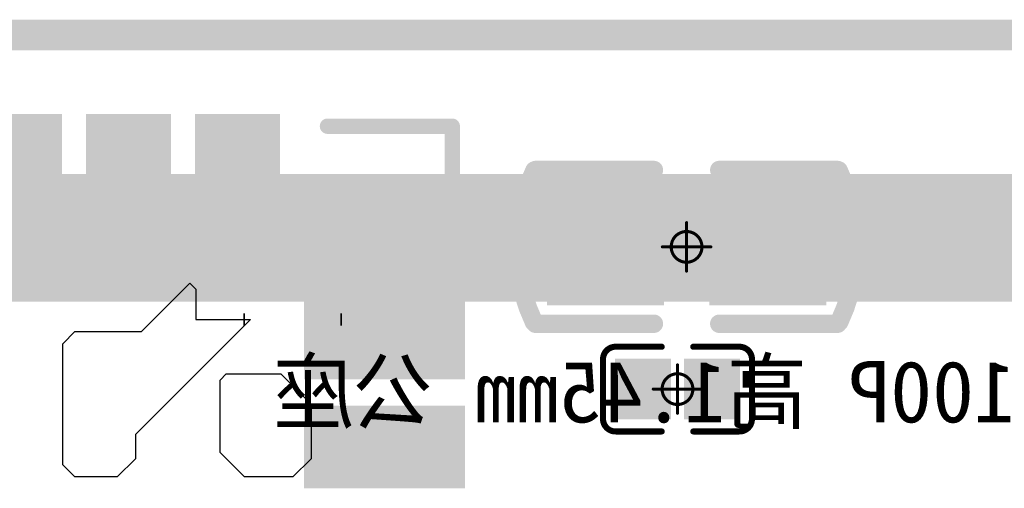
# Model space of a CAD drawing. Header units: millimetres. Extents: x -47 to 199, y -56 to 203.
# Tile 137 of 157: x 70.05 to 78.18, y 199.26 to 203.13. Entities that reach past the tile are written whole.
import ezdxf

# ---------------------------------------------------------------- set-up
doc = ezdxf.new("R2010")
doc.units = ezdxf.units.MM
doc.header["$LTSCALE"] = 1.21
doc.header["$MEASUREMENT"] = 0
doc.layers.get('0').update_dxf_attribs({"linetype": 'CONTINUOUS'})
for name, color, linetype in [('BottomLayer', 5, 'CONTINUOUS'), ('BottomPaste', 16, 'CONTINUOUS'), ('BottomSolder', 6, 'CONTINUOUS'), ('KeepOutLayer', 6, 'CONTINUOUS'), ('Mechanical15', 56, 'CONTINUOUS'), ('Mechanical7', 56, 'CONTINUOUS'), ('TopLayer', 1, 'CONTINUOUS'), ('TopOverlay', 2, 'CONTINUOUS'), ('TopPaste', 8, 'CONTINUOUS'), ('TopSolder', 216, 'CONTINUOUS')]:
    doc.layers.add(name, color=color, linetype=linetype)
doc.styles.get("Standard").update_dxf_attribs({"font": 'txt', "width": 0.8})

# ---------------------------------------------------------------- blocks, each defined once
blk = doc.blocks.new('QFN44P_3_AP6203BM__88')
at = {"layer": 'TopLayer'}
for points in [[(0.11516, 0.24606), (0.09547, 0.24606), (0.11516, 0.20177), (0.09547, 0.20177)], [(0.15059, 0.24606), (0.13091, 0.24606), (0.15059, 0.20177), (0.13091, 0.20177)], [(0.18602, 0.24606), (0.16634, 0.24606), (0.18602, 0.20177), (0.16634, 0.20177)], [(0.24606, 0.16772), (0.24606, 0.18661), (0.20177, 0.16772), (0.20177, 0.18661)], [(0.24606, 0.13228), (0.24606, 0.15118), (0.20177, 0.13228), (0.20177, 0.15118)]]:
    blk.add_solid(points, dxfattribs=at)
at = {"layer": 'TopOverlay', "const_width": 0.005}
for points in [[(0.20541, 0.24606), (0.24596, 0.24606)], [(0.24596, 0.20551), (0.24596, 0.24606)]]:
    blk.add_lwpolyline(points, dxfattribs=at)
at = {"layer": 'TopOverlay', "const_width": 0.0025}
for points in [[(0.20416, 0.24606, 1), (0.20666, 0.24606, 1)], [(0.24471, 0.24606, 1), (0.24721, 0.24606, 1)], [(0.24471, 0.24606, 1), (0.24721, 0.24606, 1)], [(0.24471, 0.20551, 1), (0.24721, 0.20551, 1)]]:
    blk.add_lwpolyline(points, format="xyb", close=True, dxfattribs=at)
at = {"layer": 'TopPaste'}
for points in [[(0.11516, 0.24606), (0.09547, 0.24606), (0.11516, 0.20177), (0.09547, 0.20177)], [(0.15059, 0.24606), (0.13091, 0.24606), (0.15059, 0.20177), (0.13091, 0.20177)], [(0.18602, 0.24606), (0.16634, 0.24606), (0.18602, 0.20177), (0.16634, 0.20177)], [(0.24606, 0.16772), (0.24606, 0.18661), (0.20177, 0.16772), (0.20177, 0.18661)], [(0.24606, 0.13228), (0.24606, 0.15118), (0.20177, 0.13228), (0.20177, 0.15118)]]:
    blk.add_solid(points, dxfattribs=at)
at = {"layer": 'TopSolder'}
for points in [[(0.11916, 0.25006), (0.09147, 0.25006), (0.11916, 0.19777), (0.09147, 0.19777)], [(0.15459, 0.25006), (0.12691, 0.25006), (0.15459, 0.19777), (0.12691, 0.19777)], [(0.19002, 0.25006), (0.16234, 0.25006), (0.19002, 0.19777), (0.16234, 0.19777)], [(0.25006, 0.16372), (0.25006, 0.19061), (0.19777, 0.16372), (0.19777, 0.19061)], [(0.25006, 0.12828), (0.25006, 0.15518), (0.19777, 0.12828), (0.19777, 0.15518)]]:
    blk.add_solid(points, dxfattribs=at)
blk = doc.blocks.new('CM4_PLUG__DF40C_100DS_0_4V_51___176')
at = {"layer": 'BottomLayer'}
for points in [[(-0.43248, 0.73819), (-0.44153, 0.73819), (-0.43248, 0.70472), (-0.44153, 0.70472)], [(-0.41673, 0.73819), (-0.42579, 0.73819), (-0.41673, 0.70472), (-0.42579, 0.70472)], [(-0.40098, 0.73819), (-0.41004, 0.73819), (-0.40098, 0.70472), (-0.41004, 0.70472)], [(-0.38523, 0.73819), (-0.39429, 0.73819), (-0.38523, 0.70472), (-0.39429, 0.70472)], [(-0.36949, 0.73819), (-0.37854, 0.73819), (-0.36949, 0.70472), (-0.37854, 0.70472)], [(-0.35374, 0.73819), (-0.36279, 0.73819), (-0.35374, 0.70472), (-0.36279, 0.70472)], [(-0.33799, 0.73819), (-0.34705, 0.73819), (-0.33799, 0.70472), (-0.34705, 0.70472)], [(-0.32224, 0.73819), (-0.3313, 0.73819), (-0.32224, 0.70472), (-0.3313, 0.70472)], [(-0.30649, 0.73819), (-0.31555, 0.73819), (-0.30649, 0.70472), (-0.31555, 0.70472)], [(-0.29075, 0.73819), (-0.2998, 0.73819), (-0.29075, 0.70472), (-0.2998, 0.70472)], [(-0.275, 0.73819), (-0.28405, 0.73819), (-0.275, 0.70472), (-0.28405, 0.70472)], [(-0.25925, 0.73819), (-0.26831, 0.73819), (-0.25925, 0.70472), (-0.26831, 0.70472)], [(-0.2435, 0.73819), (-0.25256, 0.73819), (-0.2435, 0.70472), (-0.25256, 0.70472)], [(-0.22775, 0.73819), (-0.23681, 0.73819), (-0.22775, 0.70472), (-0.23681, 0.70472)], [(-0.21201, 0.73819), (-0.22106, 0.73819), (-0.21201, 0.70472), (-0.22106, 0.70472)], [(-0.19626, 0.73819), (-0.20531, 0.73819), (-0.19626, 0.70472), (-0.20531, 0.70472)], [(-0.18051, 0.73819), (-0.18957, 0.73819), (-0.18051, 0.70472), (-0.18957, 0.70472)], [(-0.16476, 0.73819), (-0.17382, 0.73819), (-0.16476, 0.70472), (-0.17382, 0.70472)], [(-0.14901, 0.73819), (-0.15807, 0.73819), (-0.14901, 0.70472), (-0.15807, 0.70472)], [(-0.13327, 0.73819), (-0.14232, 0.73819), (-0.13327, 0.70472), (-0.14232, 0.70472)]]:
    blk.add_solid(points, dxfattribs=at)
at = {"layer": 'BottomPaste'}
for points in [[(-0.43248, 0.73819), (-0.44153, 0.73819), (-0.43248, 0.70472), (-0.44153, 0.70472)], [(-0.41673, 0.73819), (-0.42579, 0.73819), (-0.41673, 0.70472), (-0.42579, 0.70472)], [(-0.40098, 0.73819), (-0.41004, 0.73819), (-0.40098, 0.70472), (-0.41004, 0.70472)], [(-0.38523, 0.73819), (-0.39429, 0.73819), (-0.38523, 0.70472), (-0.39429, 0.70472)], [(-0.36949, 0.73819), (-0.37854, 0.73819), (-0.36949, 0.70472), (-0.37854, 0.70472)], [(-0.35374, 0.73819), (-0.36279, 0.73819), (-0.35374, 0.70472), (-0.36279, 0.70472)], [(-0.33799, 0.73819), (-0.34705, 0.73819), (-0.33799, 0.70472), (-0.34705, 0.70472)], [(-0.32224, 0.73819), (-0.3313, 0.73819), (-0.32224, 0.70472), (-0.3313, 0.70472)], [(-0.30649, 0.73819), (-0.31555, 0.73819), (-0.30649, 0.70472), (-0.31555, 0.70472)], [(-0.29075, 0.73819), (-0.2998, 0.73819), (-0.29075, 0.70472), (-0.2998, 0.70472)], [(-0.275, 0.73819), (-0.28405, 0.73819), (-0.275, 0.70472), (-0.28405, 0.70472)], [(-0.25925, 0.73819), (-0.26831, 0.73819), (-0.25925, 0.70472), (-0.26831, 0.70472)], [(-0.2435, 0.73819), (-0.25256, 0.73819), (-0.2435, 0.70472), (-0.25256, 0.70472)], [(-0.22775, 0.73819), (-0.23681, 0.73819), (-0.22775, 0.70472), (-0.23681, 0.70472)], [(-0.21201, 0.73819), (-0.22106, 0.73819), (-0.21201, 0.70472), (-0.22106, 0.70472)], [(-0.19626, 0.73819), (-0.20531, 0.73819), (-0.19626, 0.70472), (-0.20531, 0.70472)], [(-0.18051, 0.73819), (-0.18957, 0.73819), (-0.18051, 0.70472), (-0.18957, 0.70472)], [(-0.16476, 0.73819), (-0.17382, 0.73819), (-0.16476, 0.70472), (-0.17382, 0.70472)], [(-0.14901, 0.73819), (-0.15807, 0.73819), (-0.14901, 0.70472), (-0.15807, 0.70472)], [(-0.13327, 0.73819), (-0.14232, 0.73819), (-0.13327, 0.70472), (-0.14232, 0.70472)]]:
    blk.add_solid(points, dxfattribs=at)
at = {"layer": 'BottomSolder'}
for points in [[(-0.44423, 0.74219), (-0.46128, 0.74219), (-0.44423, 0.70072), (-0.46128, 0.70072)], [(-0.42848, 0.74219), (-0.44553, 0.74219), (-0.42848, 0.70072), (-0.44553, 0.70072)], [(-0.41273, 0.74219), (-0.42979, 0.74219), (-0.41273, 0.70072), (-0.42979, 0.70072)], [(-0.39698, 0.74219), (-0.41404, 0.74219), (-0.39698, 0.70072), (-0.41404, 0.70072)], [(-0.38123, 0.74219), (-0.39829, 0.74219), (-0.38123, 0.70072), (-0.39829, 0.70072)], [(-0.36549, 0.74219), (-0.38254, 0.74219), (-0.36549, 0.70072), (-0.38254, 0.70072)], [(-0.34974, 0.74219), (-0.36679, 0.74219), (-0.34974, 0.70072), (-0.36679, 0.70072)], [(-0.33399, 0.74219), (-0.35105, 0.74219), (-0.33399, 0.70072), (-0.35105, 0.70072)], [(-0.31824, 0.74219), (-0.3353, 0.74219), (-0.31824, 0.70072), (-0.3353, 0.70072)], [(-0.30249, 0.74219), (-0.31955, 0.74219), (-0.30249, 0.70072), (-0.31955, 0.70072)], [(-0.28675, 0.74219), (-0.3038, 0.74219), (-0.28675, 0.70072), (-0.3038, 0.70072)], [(-0.271, 0.74219), (-0.28805, 0.74219), (-0.271, 0.70072), (-0.28805, 0.70072)], [(-0.25525, 0.74219), (-0.27231, 0.74219), (-0.25525, 0.70072), (-0.27231, 0.70072)], [(-0.2395, 0.74219), (-0.25656, 0.74219), (-0.2395, 0.70072), (-0.25656, 0.70072)], [(-0.22375, 0.74219), (-0.24081, 0.74219), (-0.22375, 0.70072), (-0.24081, 0.70072)], [(-0.20801, 0.74219), (-0.22506, 0.74219), (-0.20801, 0.70072), (-0.22506, 0.70072)], [(-0.19226, 0.74219), (-0.20931, 0.74219), (-0.19226, 0.70072), (-0.20931, 0.70072)], [(-0.17651, 0.74219), (-0.19357, 0.74219), (-0.17651, 0.70072), (-0.19357, 0.70072)], [(-0.16076, 0.74219), (-0.17782, 0.74219), (-0.16076, 0.70072), (-0.17782, 0.70072)], [(-0.14501, 0.74219), (-0.16207, 0.74219), (-0.14501, 0.70072), (-0.16207, 0.70072)], [(-0.12927, 0.74219), (-0.14632, 0.74219), (-0.12927, 0.70072), (-0.14632, 0.70072)], [(-0.11352, 0.74219), (-0.13057, 0.74219), (-0.11352, 0.70072), (-0.13057, 0.70072)]]:
    blk.add_solid(points, dxfattribs=at)
blk = doc.blocks.new('C0603_424')
at = {"layer": 'Mechanical15', "const_width": 0.001}
for points in [[(0, -0.00787), (0, 0.00788)], [(-0.00787, 0), (0.00788, 0)]]:
    blk.add_lwpolyline(points, dxfattribs=at)
at = {"layer": 'Mechanical15'}
for points, const_width in [([(-0.00025, 0.00788, 1), (0.00025, 0.00788, 1)], 0.0005), ([(0.005, 0, 1), (-0.005, 0, 1)], 0.001), ([(-0.00812, 0, 1), (-0.00762, 0, 1)], 0.0005), ([(-0.00525, 0, 1), (-0.00475, 0, 1)], 0.0005), ([(0.00475, 0, 1), (0.00525, 0, 1)], 0.0005), ([(0.00763, 0, 1), (0.00813, 0, 1)], 0.0005), ([(-0.00025, -0.00787, 1), (0.00025, -0.00787, 1)], 0.0005)]:
    blk.add_lwpolyline(points, format="xyb", close=True, dxfattribs=dict(at, const_width=const_width))
at = {"layer": 'TopLayer'}
for points in [[(-0.04138, -0.015), (-0.01138, -0.015), (-0.04138, 0.015), (-0.01138, 0.015)], [(0.01138, -0.015), (0.04138, -0.015), (0.01138, 0.015), (0.04138, 0.015)]]:
    blk.add_solid(points, dxfattribs=at)
at = {"layer": 'TopOverlay', "const_width": 0.006}
for points in [[(-0.04963, -0.02444, -0.227259), (-0.04943, 0.02486)], [(0.04943, 0.02486, -0.227259), (0.04963, -0.02444)]]:
    blk.add_lwpolyline(points, format="xyb", dxfattribs=at)
at = {"layer": 'TopOverlay', "const_width": 0.003}
for points in [[(-0.05093, 0.02486, 1), (-0.04793, 0.02486, 1)], [(-0.05059, 0.025, 1), (-0.04759, 0.025, 1)], [(-0.01213, 0.025, 1), (-0.00913, 0.025, 1)], [(0.00913, 0.025, 1), (0.01213, 0.025, 1)], [(0.04759, 0.025, 1), (0.05059, 0.025, 1)], [(0.04793, 0.02486, 1), (0.05093, 0.02486, 1)], [(-0.0015, 0.009, 1), (0.0015, 0.009, 1)], [(-0.0045, 0, 1), (-0.0015, 0, 1)], [(-0.0015, 0, 1), (0.0015, 0, 1)], [(-0.0015, 0, 1), (0.0015, 0, 1)], [(0.0015, 0, 1), (0.0045, 0, 1)], [(-0.0015, -0.009, 1), (0.0015, -0.009, 1)], [(-0.05113, -0.02444, 1), (-0.04813, -0.02444, 1)], [(-0.05059, -0.025, 1), (-0.04759, -0.025, 1)], [(-0.01213, -0.025, 1), (-0.00913, -0.025, 1)], [(0.00913, -0.025, 1), (0.01213, -0.025, 1)], [(0.04759, -0.025, 1), (0.05059, -0.025, 1)], [(0.04813, -0.02444, 1), (0.05113, -0.02444, 1)]]:
    blk.add_lwpolyline(points, format="xyb", close=True, dxfattribs=at)
at = {"layer": 'TopOverlay', "const_width": 0.006}
for points in [[(-0.04909, 0.025), (-0.01063, 0.025)], [(0.01063, 0.025), (0.04909, 0.025)], [(0, -0.009), (0, 0.009)], [(-0.003, 0), (0, 0)], [(0, 0), (0.003, 0)], [(-0.04909, -0.025), (-0.01063, -0.025)], [(0.01063, -0.025), (0.04909, -0.025)]]:
    blk.add_lwpolyline(points, dxfattribs=at)
at = {"layer": 'TopPaste'}
for points in [[(-0.04138, -0.015), (-0.01138, -0.015), (-0.04138, 0.015), (-0.01138, 0.015)], [(0.01138, -0.015), (0.04138, -0.015), (0.01138, 0.015), (0.04138, 0.015)]]:
    blk.add_solid(points, dxfattribs=at)
at = {"layer": 'TopSolder'}
for points in [[(-0.04538, -0.019), (-0.00738, -0.019), (-0.04538, 0.019), (-0.00738, 0.019)], [(0.00738, -0.019), (0.04538, -0.019), (0.00738, 0.019), (0.04538, 0.019)]]:
    blk.add_solid(points, dxfattribs=at)
blk = doc.blocks.new('C0201_425')
at = {"layer": 'Mechanical15', "const_width": 0.001}
for points in [[(0, -0.00787), (0, 0.00787)], [(-0.00787, 0), (0.00787, 0)]]:
    blk.add_lwpolyline(points, dxfattribs=at)
at = {"layer": 'Mechanical15'}
for points, const_width in [([(-0.00025, 0.00787, 1), (0.00025, 0.00787, 1)], 0.0005), ([(0.005, 0, 1), (-0.005, 0, 1)], 0.001), ([(-0.00812, 0, 1), (-0.00762, 0, 1)], 0.0005), ([(-0.00525, 0, 1), (-0.00475, 0, 1)], 0.0005), ([(0.00475, 0, 1), (0.00525, 0, 1)], 0.0005), ([(0.00762, 0, 1), (0.00812, 0, 1)], 0.0005), ([(-0.00025, -0.00787, 1), (0.00025, -0.00787, 1)], 0.0005)]:
    blk.add_lwpolyline(points, format="xyb", close=True, dxfattribs=dict(at, const_width=const_width))
at = {"layer": 'TopLayer'}
for points in [[(-0.01831, -0.00787), (-0.00413, -0.00787), (-0.01831, 0.00787), (-0.00413, 0.00787)], [(0.00413, -0.00787), (0.01831, -0.00787), (0.00413, 0.00787), (0.01831, 0.00787)]]:
    blk.add_solid(points, dxfattribs=at)
at = {"layer": 'TopOverlay', "const_width": 0.00197}
for points in [[(-0.02421, 0.0097, -0.414214), (-0.02013, 0.01378)], [(0.02013, 0.01378, -0.414214), (0.02421, 0.0097)], [(-0.02013, -0.01378, -0.414214), (-0.02421, -0.0097)], [(0.02421, -0.0097, -0.414214), (0.02013, -0.01378)]]:
    blk.add_lwpolyline(points, format="xyb", dxfattribs=at)
for points in [[(-0.02013, 0.01378), (-0.00512, 0.01378)], [(0.00512, 0.01378), (0.02013, 0.01378)], [(-0.02421, -0.0097), (-0.02421, 0.0097)], [(0.02421, -0.0097), (0.02421, 0.0097)], [(-0.02013, -0.01378), (-0.00512, -0.01378)], [(0.00512, -0.01378), (0.02013, -0.01378)]]:
    blk.add_lwpolyline(points, dxfattribs=at)
at = {"layer": 'TopOverlay', "const_width": 0.000984}
for points in [[(-0.02062, 0.01378, 1), (-0.01964, 0.01378, 1)], [(-0.02062, 0.01378, 1), (-0.01964, 0.01378, 1)], [(-0.00561, 0.01378, 1), (-0.00463, 0.01378, 1)], [(0.00463, 0.01378, 1), (0.00561, 0.01378, 1)], [(0.01964, 0.01378, 1), (0.02062, 0.01378, 1)], [(0.01964, 0.01378, 1), (0.02062, 0.01378, 1)], [(-0.0247, 0.0097, 1), (-0.02372, 0.0097, 1)], [(-0.0247, 0.0097, 1), (-0.02372, 0.0097, 1)], [(0.02372, 0.0097, 1), (0.0247, 0.0097, 1)], [(0.02372, 0.0097, 1), (0.0247, 0.0097, 1)], [(-0.0247, -0.0097, 1), (-0.02372, -0.0097, 1)], [(-0.0247, -0.0097, 1), (-0.02372, -0.0097, 1)], [(0.02372, -0.0097, 1), (0.0247, -0.0097, 1)], [(0.02372, -0.0097, 1), (0.0247, -0.0097, 1)], [(-0.02062, -0.01378, 1), (-0.01964, -0.01378, 1)], [(-0.02062, -0.01378, 1), (-0.01964, -0.01378, 1)], [(-0.00561, -0.01378, 1), (-0.00463, -0.01378, 1)], [(0.00463, -0.01378, 1), (0.00561, -0.01378, 1)], [(0.01964, -0.01378, 1), (0.02062, -0.01378, 1)], [(0.01964, -0.01378, 1), (0.02062, -0.01378, 1)]]:
    blk.add_lwpolyline(points, format="xyb", close=True, dxfattribs=at)
at = {"layer": 'TopPaste'}
for points in [[(-0.01831, -0.00787), (-0.00413, -0.00787), (-0.01831, 0.00787), (-0.00413, 0.00787)], [(0.00413, -0.00787), (0.01831, -0.00787), (0.00413, 0.00787), (0.01831, 0.00787)]]:
    blk.add_solid(points, dxfattribs=at)
at = {"layer": 'TopSolder'}
for points in [[(-0.02031, -0.00987), (-0.00213, -0.00987), (-0.02031, 0.00987), (-0.00213, 0.00987)], [(0.00213, -0.00987), (0.02031, -0.00987), (0.00213, 0.00987), (0.02031, 0.00987)]]:
    blk.add_solid(points, dxfattribs=at)

msp = doc.modelspace()

# ---------------------------------------------------------------- linework, layer by layer
at = {"layer": 'BottomLayer'}
for p, q in [((71.0525, 200.5516), (71.4525, 200.9516)), ((71.4525, 200.9516), (71.5015, 200.9025)), ((71.5015, 200.9025), (71.5015, 200.6506)), ((71.9515, 200.6506), (71.0025, 199.7016)), ((71.5015, 200.6506), (71.9515, 200.6506)), ((71.9006, 200.6009), (71.9006, 200.7025)), ((71.9006, 200.7025), (71.9006, 200.7025)), ((71.9006, 200.7025), (71.9006, 200.6009)), ((71.9006, 200.6009), (71.9006, 200.7025)), ((71.9006, 200.7025), (71.9006, 200.7025)), ((71.9006, 200.7025), (71.9006, 200.6009)), ((71.9006, 200.6009), (71.9006, 200.7025)), ((71.9006, 200.7025), (71.9006, 200.7025)), ((71.9006, 200.7025), (71.9006, 200.6009)), ((71.9006, 200.6009), (71.9006, 200.7025)), ((71.9006, 200.7025), (71.9006, 200.7025)), ((71.9006, 200.7025), (71.9006, 200.6009)), ((71.9006, 200.6009), (71.9006, 200.7025)), ((71.9006, 200.7025), (71.9006, 200.7025)), ((71.9006, 200.7025), (71.9006, 200.6009)), ((71.9006, 200.6009), (71.9006, 200.7025)), ((71.9006, 200.7025), (71.9006, 200.7025)), ((71.9006, 200.7025), (71.9006, 200.6009)), ((71.9006, 200.6009), (71.9006, 200.7025)), ((71.9006, 200.7025), (71.9006, 200.7025)), ((71.9006, 200.7025), (71.9006, 200.6009)), ((71.9006, 200.6009), (71.9006, 200.7025)), ((71.9006, 200.7025), (71.9006, 200.7025)), ((71.9006, 200.7025), (71.9006, 200.6009)), ((71.9006, 200.6009), (71.9006, 200.7025)), ((71.9006, 200.7025), (71.9006, 200.7025)), ((71.9006, 200.7025), (71.9006, 200.6009)), ((71.9006, 200.6009), (71.9006, 200.7025)), ((71.9006, 200.7025), (71.9006, 200.7025)), ((71.9006, 200.7025), (71.9006, 200.6009)), ((71.9006, 200.6009), (71.9006, 200.7025)), ((71.9006, 200.7025), (71.9006, 200.7025)), ((71.9006, 200.7025), (71.9006, 200.6009)), ((71.9006, 200.6009), (71.9006, 200.7025)), ((71.9006, 200.7025), (71.9006, 200.7025)), ((71.9006, 200.7025), (71.9006, 200.6009)), ((71.9006, 200.6009), (71.9006, 200.7025)), ((71.9006, 200.7025), (71.9006, 200.7025)), ((71.9006, 200.7025), (71.9006, 200.6009)), ((71.9006, 200.6009), (71.9006, 200.7025)), ((71.9006, 200.7025), (71.9006, 200.7025)), ((71.9006, 200.7025), (71.9006, 200.6009)), ((71.9006, 200.6009), (71.9006, 200.7025)), ((71.9006, 200.7025), (71.9006, 200.7025)), ((71.9006, 200.7025), (71.9006, 200.6009)), ((72.7006, 200.6009), (72.7006, 200.7025)), ((72.7006, 200.7025), (72.7006, 200.7025)), ((72.7006, 200.7025), (72.7006, 200.6009)), ((72.7006, 200.6009), (72.7006, 200.7025)), ((72.7006, 200.7025), (72.7006, 200.7025)), ((72.7006, 200.7025), (72.7006, 200.6009)), ((72.7006, 200.6009), (72.7006, 200.7025)), ((72.7006, 200.7025), (72.7006, 200.7025)), ((72.7006, 200.7025), (72.7006, 200.6009)), ((72.7006, 200.6009), (72.7006, 200.7025)), ((72.7006, 200.7025), (72.7006, 200.7025)), ((72.7006, 200.7025), (72.7006, 200.6009)), ((72.7006, 200.6009), (72.7006, 200.7025)), ((72.7006, 200.7025), (72.7006, 200.7025)), ((72.7006, 200.7025), (72.7006, 200.6009)), ((72.7006, 200.6009), (72.7006, 200.7025)), ((72.7006, 200.7025), (72.7006, 200.7025)), ((72.7006, 200.7025), (72.7006, 200.6009)), ((72.7006, 200.6009), (72.7006, 200.7025)), ((72.7006, 200.7025), (72.7006, 200.7025)), ((72.7006, 200.7025), (72.7006, 200.6009)), ((72.7006, 200.6009), (72.7006, 200.7025)), ((72.7006, 200.7025), (72.7006, 200.7025)), ((72.7006, 200.7025), (72.7006, 200.6009)), ((72.7006, 200.6009), (72.7006, 200.7025)), ((72.7006, 200.7025), (72.7006, 200.7025)), ((72.7006, 200.7025), (72.7006, 200.6009)), ((72.7006, 200.6009), (72.7006, 200.7025)), ((72.7006, 200.7025), (72.7006, 200.7025)), ((72.7006, 200.7025), (72.7006, 200.6009)), ((72.7006, 200.6009), (72.7006, 200.7025)), ((72.7006, 200.7025), (72.7006, 200.7025)), ((72.7006, 200.7025), (72.7006, 200.6009)), ((72.7006, 200.6009), (72.7006, 200.7025)), ((72.7006, 200.7025), (72.7006, 200.7025)), ((72.7006, 200.7025), (72.7006, 200.6009)), ((72.7006, 200.6009), (72.7006, 200.7025)), ((72.7006, 200.7025), (72.7006, 200.7025)), ((72.7006, 200.7025), (72.7006, 200.6009)), ((72.7006, 200.6009), (72.7006, 200.7025)), ((72.7006, 200.7025), (72.7006, 200.7025)), ((72.7006, 200.7025), (72.7006, 200.6009)), ((72.7006, 200.6009), (72.7006, 200.7025)), ((72.7006, 200.7025), (72.7006, 200.7025)), ((72.7006, 200.7025), (72.7006, 200.6009)), ((70.4025, 200.4516), (70.5025, 200.5516)), ((70.5025, 200.5516), (71.0525, 200.5516)), ((71.9006, 200.6009), (71.9006, 200.6009)), ((71.9006, 200.6009), (71.9006, 200.6009)), ((71.9006, 200.6009), (71.9006, 200.6009)), ((71.9006, 200.6009), (71.9006, 200.6009)), ((71.9006, 200.6009), (71.9006, 200.6009)), ((71.9006, 200.6009), (71.9006, 200.6009)), ((71.9006, 200.6009), (71.9006, 200.6009)), ((71.9006, 200.6009), (71.9006, 200.6009)), ((71.9006, 200.6009), (71.9006, 200.6009)), ((71.9006, 200.6009), (71.9006, 200.6009)), ((71.9006, 200.6009), (71.9006, 200.6009)), ((71.9006, 200.6009), (71.9006, 200.6009)), ((71.9006, 200.6009), (71.9006, 200.6009)), ((71.9006, 200.6009), (71.9006, 200.6009)), ((71.9006, 200.6009), (71.9006, 200.6009)), ((71.9006, 200.6009), (71.9006, 200.6009)), ((71.9006, 200.6009), (71.9006, 200.6009)), ((71.9006, 200.6009), (71.9006, 200.6009)), ((71.9006, 200.6009), (71.9006, 200.6009)), ((71.9006, 200.6009), (71.9006, 200.6009)), ((71.9006, 200.6009), (71.9006, 200.6009)), ((71.9006, 200.6009), (71.9006, 200.6009)), ((71.9006, 200.6009), (71.9006, 200.6009)), ((71.9006, 200.6009), (71.9006, 200.6009)), ((71.9006, 200.6009), (71.9006, 200.6009)), ((71.9006, 200.6009), (71.9006, 200.6009)), ((71.9006, 200.6009), (71.9006, 200.6009)), ((71.9006, 200.6009), (71.9006, 200.6009)), ((71.9006, 200.6009), (71.9006, 200.6009)), ((71.9006, 200.6009), (71.9006, 200.6009)), ((71.9006, 200.6009), (71.9006, 200.6009)), ((71.9006, 200.6009), (71.9006, 200.6009)), ((71.9006, 200.6009), (71.9006, 200.6009)), ((71.9006, 200.6009), (71.9006, 200.6009)), ((71.9006, 200.6009), (71.9006, 200.6009)), ((71.9006, 200.6009), (71.9006, 200.6009)), ((71.9006, 200.6009), (71.9006, 200.6009)), ((71.9006, 200.6009), (71.9006, 200.6009)), ((71.9006, 200.6009), (71.9006, 200.6009)), ((71.9006, 200.6009), (71.9006, 200.6009)), ((71.9006, 200.6009), (71.9006, 200.6009)), ((71.9006, 200.6009), (71.9006, 200.6009)), ((71.9006, 200.6009), (71.9006, 200.6009)), ((71.9006, 200.6009), (71.9006, 200.6009)), ((71.9006, 200.6009), (71.9006, 200.6009)), ((71.9006, 200.6009), (71.9006, 200.6009)), ((71.9006, 200.6009), (71.9006, 200.6009)), ((71.9006, 200.6009), (71.9006, 200.6009)), ((71.9006, 200.6009), (71.9006, 200.6009)), ((71.9006, 200.6009), (71.9006, 200.6009)), ((71.9006, 200.6009), (71.9006, 200.6009)), ((71.9006, 200.6009), (71.9006, 200.6009)), ((71.9006, 200.6009), (71.9006, 200.6009)), ((71.9006, 200.6009), (71.9006, 200.6009)), ((71.9006, 200.6009), (71.9006, 200.6009)), ((71.9006, 200.6009), (71.9006, 200.6009)), ((71.9006, 200.6009), (71.9006, 200.6009)), ((71.9006, 200.6009), (71.9006, 200.6009)), ((71.9006, 200.6009), (71.9006, 200.6009)), ((71.9006, 200.6009), (71.9006, 200.6009)), ((71.9006, 200.6009), (71.9006, 200.6009)), ((71.9006, 200.6009), (71.9006, 200.6009)), ((71.9006, 200.6009), (71.9006, 200.6009)), ((71.9006, 200.6009), (71.9006, 200.6009)), ((71.9006, 200.6009), (71.9006, 200.6009)), ((71.9006, 200.6009), (71.9006, 200.6009)), ((71.9006, 200.6009), (71.9006, 200.6009)), ((71.9006, 200.6009), (71.9006, 200.6009)), ((71.9006, 200.6009), (71.9006, 200.6009)), ((71.9006, 200.6009), (71.9006, 200.6009)), ((71.9006, 200.6009), (71.9006, 200.6009)), ((71.9006, 200.6009), (71.9006, 200.6009)), ((71.9006, 200.6009), (71.9006, 200.6009)), ((71.9006, 200.6009), (71.9006, 200.6009)), ((71.9006, 200.6009), (71.9006, 200.6009)), ((71.9006, 200.6009), (71.9006, 200.6009)), ((71.9006, 200.6009), (71.9006, 200.6009)), ((71.9006, 200.6009), (71.9006, 200.6009)), ((71.9006, 200.6009), (71.9006, 200.6009)), ((71.9006, 200.6009), (71.9006, 200.6009)), ((71.9006, 200.6009), (71.9006, 200.6009)), ((71.9006, 200.6009), (71.9006, 200.6009)), ((71.9006, 200.6009), (71.9006, 200.6009)), ((71.9006, 200.6009), (71.9006, 200.6009)), ((71.9006, 200.6009), (71.9006, 200.6009)), ((71.9006, 200.6009), (71.9006, 200.6009)), ((71.9006, 200.6009), (71.9006, 200.6009)), ((71.9006, 200.6009), (71.9006, 200.6009)), ((71.9006, 200.6009), (71.9006, 200.6009)), ((71.9006, 200.6009), (71.9006, 200.6009)), ((71.9006, 200.6009), (71.9006, 200.6009)), ((71.9006, 200.6009), (71.9006, 200.6009)), ((71.9006, 200.6009), (71.9006, 200.6009)), ((71.9006, 200.6009), (71.9006, 200.6009)), ((71.9006, 200.6009), (71.9006, 200.6009)), ((71.9006, 200.6009), (71.9006, 200.6009)), ((71.9006, 200.6009), (71.9006, 200.6009)), ((71.9006, 200.6009), (71.9006, 200.6009)), ((71.9006, 200.6009), (71.9006, 200.6009)), ((71.9006, 200.6009), (71.9006, 200.6009)), ((71.9006, 200.6009), (71.9006, 200.6009)), ((71.9006, 200.6009), (71.9006, 200.6009)), ((71.9006, 200.6009), (71.9006, 200.6009)), ((71.9006, 200.6009), (71.9006, 200.6009)), ((71.9006, 200.6009), (71.9006, 200.6009)), ((71.9006, 200.6009), (71.9006, 200.6009)), ((71.9006, 200.6009), (71.9006, 200.6009)), ((71.9006, 200.6009), (71.9006, 200.6009)), ((71.9006, 200.6009), (71.9006, 200.6009)), ((71.9006, 200.6009), (71.9006, 200.6009)), ((71.9006, 200.6009), (71.9006, 200.6009)), ((71.9006, 200.6009), (71.9006, 200.6009)), ((71.9006, 200.6009), (71.9006, 200.6009)), ((71.9006, 200.6009), (71.9006, 200.6009)), ((71.9006, 200.6009), (71.9006, 200.6009)), ((71.9006, 200.6009), (71.9006, 200.6009)), ((71.9006, 200.6009), (71.9006, 200.6009)), ((71.9006, 200.6009), (71.9006, 200.6009)), ((71.9006, 200.6009), (71.9006, 200.6009)), ((71.9006, 200.6009), (71.9006, 200.6009)), ((71.9006, 200.6009), (71.9006, 200.6009)), ((71.9006, 200.6009), (71.9006, 200.6009)), ((71.9006, 200.6009), (71.9006, 200.6009)), ((71.9006, 200.6009), (71.9006, 200.6009)), ((71.9006, 200.6009), (71.9006, 200.6009)), ((71.9006, 200.6009), (71.9006, 200.6009)), ((71.9006, 200.6009), (71.9006, 200.6009)), ((71.9006, 200.6009), (71.9006, 200.6009)), ((71.9006, 200.6009), (71.9006, 200.6009)), ((71.9006, 200.6009), (71.9006, 200.6009)), ((71.9006, 200.6009), (71.9006, 200.6009)), ((71.9006, 200.6009), (71.9006, 200.6009)), ((71.9006, 200.6009), (71.9006, 200.6009)), ((71.9006, 200.6009), (71.9006, 200.6009)), ((71.9006, 200.6009), (71.9006, 200.6009)), ((71.9006, 200.6009), (71.9006, 200.6009)), ((71.9006, 200.6009), (71.9006, 200.6009)), ((71.9006, 200.6009), (71.9006, 200.6009)), ((71.9006, 200.6009), (71.9006, 200.6009)), ((71.9006, 200.6009), (71.9006, 200.6009)), ((71.9006, 200.6009), (71.9006, 200.6009)), ((71.9006, 200.6009), (71.9006, 200.6009)), ((71.9006, 200.6009), (71.9006, 200.6009)), ((71.9006, 200.6009), (71.9006, 200.6009)), ((71.9006, 200.6009), (71.9006, 200.6009)), ((71.9006, 200.6009), (71.9006, 200.6009)), ((71.9006, 200.6009), (71.9006, 200.6009)), ((71.9006, 200.6009), (71.9006, 200.6009)), ((71.9006, 200.6009), (71.9006, 200.6009)), ((71.9006, 200.6009), (71.9006, 200.6009)), ((72.7006, 200.6009), (72.7006, 200.6009)), ((72.7006, 200.6009), (72.7006, 200.6009)), ((72.7006, 200.6009), (72.7006, 200.6009)), ((72.7006, 200.6009), (72.7006, 200.6009)), ((72.7006, 200.6009), (72.7006, 200.6009)), ((72.7006, 200.6009), (72.7006, 200.6009)), ((72.7006, 200.6009), (72.7006, 200.6009)), ((72.7006, 200.6009), (72.7006, 200.6009)), ((72.7006, 200.6009), (72.7006, 200.6009)), ((72.7006, 200.6009), (72.7006, 200.6009)), ((72.7006, 200.6009), (72.7006, 200.6009)), ((72.7006, 200.6009), (72.7006, 200.6009)), ((72.7006, 200.6009), (72.7006, 200.6009)), ((72.7006, 200.6009), (72.7006, 200.6009)), ((72.7006, 200.6009), (72.7006, 200.6009)), ((72.7006, 200.6009), (72.7006, 200.6009)), ((72.7006, 200.6009), (72.7006, 200.6009)), ((72.7006, 200.6009), (72.7006, 200.6009)), ((72.7006, 200.6009), (72.7006, 200.6009)), ((72.7006, 200.6009), (72.7006, 200.6009)), ((72.7006, 200.6009), (72.7006, 200.6009)), ((72.7006, 200.6009), (72.7006, 200.6009)), ((72.7006, 200.6009), (72.7006, 200.6009)), ((72.7006, 200.6009), (72.7006, 200.6009)), ((72.7006, 200.6009), (72.7006, 200.6009)), ((72.7006, 200.6009), (72.7006, 200.6009)), ((72.7006, 200.6009), (72.7006, 200.6009)), ((72.7006, 200.6009), (72.7006, 200.6009)), ((72.7006, 200.6009), (72.7006, 200.6009)), ((72.7006, 200.6009), (72.7006, 200.6009)), ((72.7006, 200.6009), (72.7006, 200.6009)), ((72.7006, 200.6009), (72.7006, 200.6009)), ((72.7006, 200.6009), (72.7006, 200.6009)), ((72.7006, 200.6009), (72.7006, 200.6009)), ((72.7006, 200.6009), (72.7006, 200.6009)), ((72.7006, 200.6009), (72.7006, 200.6009)), ((72.7006, 200.6009), (72.7006, 200.6009)), ((72.7006, 200.6009), (72.7006, 200.6009)), ((72.7006, 200.6009), (72.7006, 200.6009)), ((72.7006, 200.6009), (72.7006, 200.6009)), ((72.7006, 200.6009), (72.7006, 200.6009)), ((72.7006, 200.6009), (72.7006, 200.6009)), ((72.7006, 200.6009), (72.7006, 200.6009)), ((72.7006, 200.6009), (72.7006, 200.6009)), ((72.7006, 200.6009), (72.7006, 200.6009)), ((72.7006, 200.6009), (72.7006, 200.6009)), ((72.7006, 200.6009), (72.7006, 200.6009)), ((72.7006, 200.6009), (72.7006, 200.6009)), ((72.7006, 200.6009), (72.7006, 200.6009)), ((72.7006, 200.6009), (72.7006, 200.6009)), ((72.7006, 200.6009), (72.7006, 200.6009)), ((72.7006, 200.6009), (72.7006, 200.6009)), ((72.7006, 200.6009), (72.7006, 200.6009)), ((72.7006, 200.6009), (72.7006, 200.6009)), ((72.7006, 200.6009), (72.7006, 200.6009)), ((72.7006, 200.6009), (72.7006, 200.6009)), ((72.7006, 200.6009), (72.7006, 200.6009)), ((72.7006, 200.6009), (72.7006, 200.6009)), ((72.7006, 200.6009), (72.7006, 200.6009)), ((72.7006, 200.6009), (72.7006, 200.6009)), ((72.7006, 200.6009), (72.7006, 200.6009)), ((72.7006, 200.6009), (72.7006, 200.6009)), ((72.7006, 200.6009), (72.7006, 200.6009)), ((72.7006, 200.6009), (72.7006, 200.6009)), ((72.7006, 200.6009), (72.7006, 200.6009)), ((72.7006, 200.6009), (72.7006, 200.6009)), ((72.7006, 200.6009), (72.7006, 200.6009)), ((72.7006, 200.6009), (72.7006, 200.6009)), ((72.7006, 200.6009), (72.7006, 200.6009)), ((72.7006, 200.6009), (72.7006, 200.6009)), ((72.7006, 200.6009), (72.7006, 200.6009)), ((72.7006, 200.6009), (72.7006, 200.6009)), ((72.7006, 200.6009), (72.7006, 200.6009)), ((72.7006, 200.6009), (72.7006, 200.6009)), ((72.7006, 200.6009), (72.7006, 200.6009)), ((72.7006, 200.6009), (72.7006, 200.6009)), ((72.7006, 200.6009), (72.7006, 200.6009)), ((72.7006, 200.6009), (72.7006, 200.6009)), ((72.7006, 200.6009), (72.7006, 200.6009)), ((72.7006, 200.6009), (72.7006, 200.6009)), ((72.7006, 200.6009), (72.7006, 200.6009)), ((72.7006, 200.6009), (72.7006, 200.6009)), ((72.7006, 200.6009), (72.7006, 200.6009)), ((72.7006, 200.6009), (72.7006, 200.6009)), ((72.7006, 200.6009), (72.7006, 200.6009)), ((72.7006, 200.6009), (72.7006, 200.6009)), ((72.7006, 200.6009), (72.7006, 200.6009)), ((72.7006, 200.6009), (72.7006, 200.6009)), ((72.7006, 200.6009), (72.7006, 200.6009)), ((72.7006, 200.6009), (72.7006, 200.6009)), ((72.7006, 200.6009), (72.7006, 200.6009)), ((72.7006, 200.6009), (72.7006, 200.6009)), ((72.7006, 200.6009), (72.7006, 200.6009)), ((72.7006, 200.6009), (72.7006, 200.6009)), ((72.7006, 200.6009), (72.7006, 200.6009)), ((72.7006, 200.6009), (72.7006, 200.6009)), ((72.7006, 200.6009), (72.7006, 200.6009)), ((72.7006, 200.6009), (72.7006, 200.6009)), ((72.7006, 200.6009), (72.7006, 200.6009)), ((72.7006, 200.6009), (72.7006, 200.6009)), ((72.7006, 200.6009), (72.7006, 200.6009)), ((72.7006, 200.6009), (72.7006, 200.6009)), ((72.7006, 200.6009), (72.7006, 200.6009)), ((72.7006, 200.6009), (72.7006, 200.6009)), ((72.7006, 200.6009), (72.7006, 200.6009)), ((72.7006, 200.6009), (72.7006, 200.6009)), ((72.7006, 200.6009), (72.7006, 200.6009)), ((72.7006, 200.6009), (72.7006, 200.6009)), ((72.7006, 200.6009), (72.7006, 200.6009)), ((72.7006, 200.6009), (72.7006, 200.6009)), ((72.7006, 200.6009), (72.7006, 200.6009)), ((72.7006, 200.6009), (72.7006, 200.6009)), ((72.7006, 200.6009), (72.7006, 200.6009)), ((72.7006, 200.6009), (72.7006, 200.6009)), ((72.7006, 200.6009), (72.7006, 200.6009)), ((72.7006, 200.6009), (72.7006, 200.6009)), ((72.7006, 200.6009), (72.7006, 200.6009)), ((72.7006, 200.6009), (72.7006, 200.6009)), ((72.7006, 200.6009), (72.7006, 200.6009)), ((72.7006, 200.6009), (72.7006, 200.6009)), ((72.7006, 200.6009), (72.7006, 200.6009)), ((72.7006, 200.6009), (72.7006, 200.6009)), ((72.7006, 200.6009), (72.7006, 200.6009)), ((72.7006, 200.6009), (72.7006, 200.6009)), ((72.7006, 200.6009), (72.7006, 200.6009)), ((72.7006, 200.6009), (72.7006, 200.6009)), ((72.7006, 200.6009), (72.7006, 200.6009)), ((72.7006, 200.6009), (72.7006, 200.6009)), ((72.7006, 200.6009), (72.7006, 200.6009)), ((72.7006, 200.6009), (72.7006, 200.6009)), ((72.7006, 200.6009), (72.7006, 200.6009)), ((72.7006, 200.6009), (72.7006, 200.6009)), ((72.7006, 200.6009), (72.7006, 200.6009)), ((72.7006, 200.6009), (72.7006, 200.6009)), ((72.7006, 200.6009), (72.7006, 200.6009)), ((72.7006, 200.6009), (72.7006, 200.6009)), ((72.7006, 200.6009), (72.7006, 200.6009)), ((72.7006, 200.6009), (72.7006, 200.6009)), ((72.7006, 200.6009), (72.7006, 200.6009)), ((72.7006, 200.6009), (72.7006, 200.6009)), ((72.7006, 200.6009), (72.7006, 200.6009)), ((72.7006, 200.6009), (72.7006, 200.6009)), ((72.7006, 200.6009), (72.7006, 200.6009)), ((72.7006, 200.6009), (72.7006, 200.6009)), ((72.7006, 200.6009), (72.7006, 200.6009)), ((72.7006, 200.6009), (72.7006, 200.6009)), ((72.7006, 200.6009), (72.7006, 200.6009)), ((72.7006, 200.6009), (72.7006, 200.6009)), ((72.7006, 200.6009), (72.7006, 200.6009)), ((72.7006, 200.6009), (72.7006, 200.6009)), ((70.4025, 199.5016), (70.4025, 200.4516)), ((71.7025, 200.1516), (71.7525, 200.2016)), ((71.7025, 199.5516), (71.7025, 200.1516)), ((71.7525, 200.2016), (72.2025, 200.2016)), ((72.2025, 200.2016), (72.4525, 199.9516)), ((72.4525, 199.9516), (72.4525, 199.5016)), ((71.0025, 199.7016), (71.0025, 199.5016)), ((70.4025, 199.4516), (70.4025, 199.5016)), ((71.0025, 199.5016), (70.8525, 199.3516)), ((71.9025, 199.3516), (71.7025, 199.5516)), ((72.4525, 199.5016), (72.3025, 199.3516)), ((70.5025, 199.3516), (70.4025, 199.4516)), ((70.8525, 199.3516), (70.5025, 199.3516)), ((72.3025, 199.3516), (71.9025, 199.3516))]:
    msp.add_line(p, q, dxfattribs=at)
at = {"layer": 'KeepOutLayer', "const_width": 0.254}
msp.add_lwpolyline([(56.9025, 203.0016), (105.8823, 203.0016)], dxfattribs=at)

# ---------------------------------------------------------------- block references
at = {"xscale": 25.4, "yscale": 25.4, "zscale": 25.4}
for name, p in [('CM4_PLUG__DF40C_100DS_0_4V_51___176', (81.4015, 183.0016)), ('QFN44P_3_AP6203BM__88', (67.3705, 195.9986)), ('C0603_424', (75.5525, 201.2516)), ('C0201_425', (75.4775, 200.0766))]:
    msp.add_blockref(name, p, dxfattribs=at)

# ---------------------------------------------------------------- texts
at = {"layer": 'Mechanical7', "text_generation_flag": 2}
msp.add_text('板对板连接器 0.4mm 100P 高1.45mm 公座', height=0.508, dxfattribs=at).set_placement((84.6525, 199.8016))

doc.saveas('drawing.dxf')
